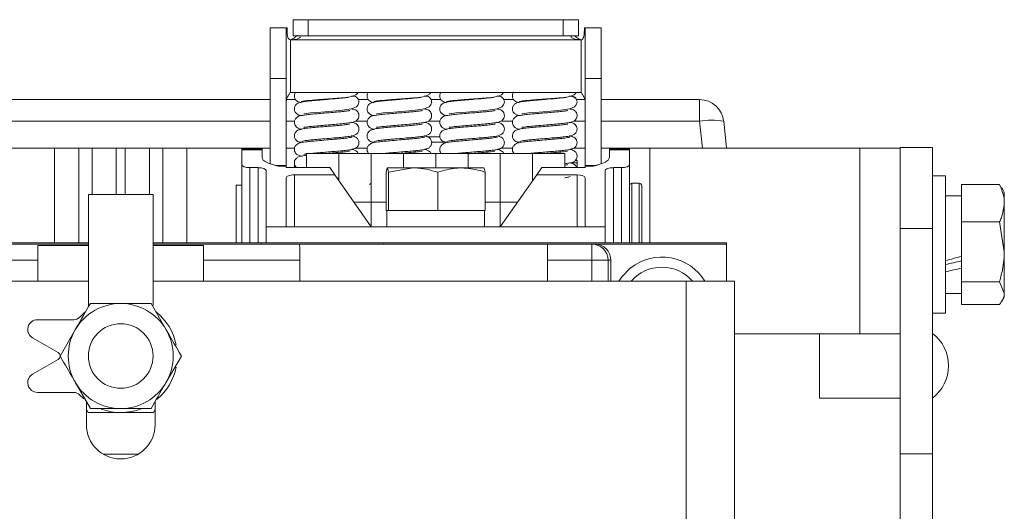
# Model space of a CAD drawing. Header units: millimetres. Extents: x 26 to 259, y 8 to 239.
# Tile 26 of 29: x 74 to 104, y 224 to 239. Entities that reach past the tile are written whole.
import ezdxf

# ---------------------------------------------------------------- set-up
doc = ezdxf.new("R2010")
doc.units = ezdxf.units.MM

msp = doc.modelspace()

# ---------------------------------------------------------------- linework, layer by layer
at = {"color": 7, "linetype": 'Continuous', "lineweight": 15}
for p, q in [((81.976, 238.868), (81.976, 238.368)), ((82.448, 238.868), (81.976, 238.868)), ((82.448, 238.868), (82.448, 238.368)), ((90.338, 238.868), (82.448, 238.868)), ((90.338, 238.868), (90.338, 238.368)), ((90.81, 238.868), (90.338, 238.868)), ((90.81, 238.368), (90.81, 238.868)), ((81.768, 238.613), (81.268, 238.613)), ((81.268, 238.613), (81.268, 237.043)), ((81.792, 238.618), (81.387, 238.618)), ((81.768, 238.613), (81.768, 237.043)), ((82.448, 238.368), (81.976, 238.368)), ((90.338, 238.368), (82.448, 238.368)), ((90.81, 238.368), (90.338, 238.368)), ((90.994, 238.618), (91.018, 238.618)), ((91.018, 238.618), (91.018, 238.613)), ((91.018, 238.618), (91.518, 238.618)), ((91.018, 238.613), (91.518, 238.613)), ((91.018, 238.613), (91.018, 237.043)), ((91.518, 238.618), (91.518, 238.613)), ((91.518, 238.613), (91.518, 237.043)), ((81.893, 236.618), (81.893, 238.243)), ((81.893, 238.243), (90.893, 238.243)), ((90.893, 236.618), (90.893, 238.243)), ((81.768, 237.043), (81.268, 237.043)), ((81.268, 234.415), (81.268, 237.043)), ((81.768, 234.354), (81.768, 237.043)), ((91.018, 237.043), (91.518, 237.043)), ((91.018, 234.354), (91.018, 237.043)), ((91.518, 234.415), (91.518, 237.043)), ((81.893, 236.618), (82.115, 236.618)), ((82.498, 236.618), (82.518, 236.618)), ((83.522, 236.618), (84.365, 236.618)), ((84.748, 236.618), (84.768, 236.618)), ((85.772, 236.618), (86.615, 236.618)), ((86.998, 236.618), (87.018, 236.618)), ((88.022, 236.618), (88.865, 236.618)), ((89.248, 236.618), (89.268, 236.618)), ((90.893, 236.618), (90.272, 236.618)), ((72.018, 236.394), (81.268, 236.394)), ((81.775, 236.394), (82.054, 236.394)), ((82.18, 236.32), (82.231, 236.299)), ((82.578, 236.376), (82.582, 236.363)), ((83.473, 236.441), (83.475, 236.448)), ((83.991, 236.394), (84.304, 236.394)), ((84.43, 236.32), (84.481, 236.299)), ((84.832, 236.363), (84.828, 236.376)), ((85.725, 236.448), (85.723, 236.441)), ((86.241, 236.394), (86.554, 236.394)), ((86.68, 236.32), (86.731, 236.299)), ((87.078, 236.376), (87.082, 236.363)), ((87.973, 236.441), (87.975, 236.448)), ((88.491, 236.394), (88.804, 236.394)), ((88.93, 236.32), (88.981, 236.299)), ((89.332, 236.363), (89.328, 236.376)), ((90.225, 236.448), (90.223, 236.441)), ((90.741, 236.394), (91.01, 236.394)), ((91.518, 236.394), (94.56, 236.394)), ((94.56, 235.723), (94.56, 236.394)), ((94.647, 234.894), (94.56, 235.723)), ((95.306, 235.723), (95.393, 234.894)), ((86.531, 235.244), (86.142, 235.244)), ((86.705, 235.072), (86.271, 235.072)), ((72.018, 234.894), (74.597, 234.894)), ((74.597, 234.894), (75.343, 234.894)), ((75.343, 234.894), (75.755, 234.894)), ((75.755, 234.894), (76.5, 234.894)), ((76.5, 234.894), (76.785, 234.894)), ((76.785, 234.894), (77.53, 234.894)), ((77.53, 234.894), (77.943, 234.894)), ((77.943, 234.894), (78.688, 234.894)), ((78.688, 234.894), (81.268, 234.894)), ((80.393, 234.868), (81.018, 234.868)), ((80.393, 234.839), (80.393, 234.868)), ((81.018, 234.839), (80.393, 234.839)), ((80.393, 234.839), (80.393, 234.377)), ((81.018, 234.868), (81.018, 234.839)), ((81.018, 234.598), (81.018, 234.839)), ((81.768, 234.894), (82.025, 234.894)), ((82.393, 234.721), (83.393, 234.721)), ((82.393, 234.288), (82.393, 234.721)), ((82.518, 234.725), (82.518, 234.721)), ((83.393, 234.721), (84.393, 234.721)), ((83.393, 233.885), (83.393, 234.721)), ((83.518, 234.773), (83.518, 234.814)), ((83.913, 234.894), (84.275, 234.894)), ((84.393, 234.721), (85.393, 234.721)), ((84.393, 233.221), (84.393, 234.721)), ((84.768, 234.725), (84.768, 234.721)), ((85.393, 234.721), (86.393, 234.721)), ((85.393, 234.282), (85.393, 234.721)), ((85.768, 234.773), (85.768, 234.814)), ((86.393, 234.721), (87.393, 234.721)), ((86.393, 234.282), (86.393, 234.721)), ((87.018, 234.725), (87.018, 234.721)), ((87.393, 234.721), (88.393, 234.721)), ((87.393, 234.3), (87.393, 234.721)), ((88.018, 234.773), (88.018, 234.814)), ((88.393, 234.721), (89.393, 234.721)), ((88.393, 233.221), (88.393, 234.721)), ((88.413, 234.894), (88.775, 234.894)), ((89.268, 234.725), (89.268, 234.721)), ((89.393, 234.721), (90.393, 234.721)), ((89.393, 233.885), (89.393, 234.721)), ((90.268, 234.773), (90.268, 234.814)), ((90.393, 234.288), (90.393, 234.721)), ((90.663, 234.894), (91.018, 234.894)), ((91.518, 234.894), (92.268, 234.894)), ((91.768, 234.868), (92.393, 234.868)), ((91.768, 234.839), (91.768, 234.868)), ((91.768, 234.839), (91.768, 234.598)), ((92.393, 234.839), (91.768, 234.839)), ((92.268, 234.894), (93.018, 234.894)), ((92.393, 234.868), (92.393, 234.839)), ((92.393, 234.839), (92.393, 234.377)), ((93.018, 234.894), (93.018, 231.957)), ((93.018, 234.894), (99.518, 234.894)), ((99.518, 229.144), (99.518, 234.894)), ((99.518, 234.894), (100.768, 234.894)), ((101.768, 234.907), (100.768, 234.907)), ((100.768, 234.907), (100.768, 232.407)), ((101.768, 234.907), (101.768, 232.407)), ((80.393, 231.957), (80.393, 234.377)), ((82.018, 234.507), (82.018, 234.432)), ((82.018, 234.432), (82.018, 234.288)), ((90.768, 234.507), (90.709, 234.507)), ((90.768, 234.432), (90.768, 234.507)), ((90.768, 234.288), (90.768, 234.432)), ((92.393, 234.377), (92.393, 231.957)), ((80.893, 234.288), (80.643, 234.288)), ((81.143, 234.198), (81.143, 232.457)), ((81.768, 234.354), (81.518, 234.354)), ((81.768, 234.332), (81.518, 234.332)), ((81.768, 234.354), (81.768, 234.332)), ((81.768, 234.288), (81.768, 234.332)), ((83.111, 234.288), (81.768, 234.288)), ((83.267, 234.065), (82.018, 234.065)), ((82.362, 234.288), (82.393, 234.292)), ((83.267, 234.065), (83.111, 234.288)), ((84.393, 232.457), (83.267, 234.065)), ((84.859, 234.148), (84.894, 234.282)), ((84.859, 232.957), (84.859, 234.148)), ((85.696, 234.282), (84.894, 234.282)), ((84.929, 234.148), (85.696, 234.282)), ((84.929, 232.957), (84.929, 234.148)), ((87.195, 234.282), (85.696, 234.282)), ((86.463, 232.957), (86.463, 234.148)), ((87.891, 234.282), (87.195, 234.282)), ((87.927, 234.148), (87.894, 234.272)), ((87.927, 232.957), (87.927, 234.148)), ((88.393, 232.457), (89.518, 234.065)), ((89.518, 234.065), (89.675, 234.288)), ((90.768, 234.065), (89.518, 234.065)), ((91.018, 234.288), (89.675, 234.288)), ((91.268, 234.354), (91.018, 234.354)), ((91.018, 234.332), (91.018, 234.354)), ((91.268, 234.332), (91.018, 234.332)), ((91.018, 234.332), (91.018, 234.288)), ((91.643, 232.457), (91.643, 234.198)), ((92.143, 234.288), (91.893, 234.288)), ((81.768, 233.975), (81.768, 232.457)), ((83.393, 233.952), (83.348, 233.948)), ((91.018, 232.457), (91.018, 233.975)), ((92.693, 233.806), (92.468, 233.806)), ((102.168, 234.032), (101.768, 234.032)), ((102.168, 229.782), (102.168, 234.032)), ((102.668, 233.765), (103.847, 233.765)), ((102.668, 232.611), (102.668, 233.765)), ((103.894, 233.661), (103.847, 233.765)), ((77.643, 233.457), (75.643, 233.457)), ((75.643, 233.457), (75.643, 230.018)), ((77.643, 230.018), (77.643, 233.457)), ((80.393, 233.743), (80.218, 233.743)), ((80.218, 231.957), (80.218, 233.743)), ((92.768, 233.731), (92.768, 232.669)), ((103.993, 233.532), (103.912, 233.671)), ((103.993, 233.188), (103.993, 233.532)), ((84.393, 232.457), (84.393, 233.221)), ((88.393, 232.457), (88.393, 233.221)), ((102.668, 233.419), (102.168, 233.419)), ((103.993, 231.682), (103.993, 233.188)), ((84.88, 232.957), (84.859, 232.957)), ((84.88, 232.957), (84.88, 232.457)), ((84.88, 232.957), (84.902, 232.957)), ((84.929, 232.957), (84.902, 232.957)), ((85.524, 232.957), (84.929, 232.957)), ((85.524, 232.957), (85.868, 232.957)), ((86.463, 232.957), (85.868, 232.957)), ((87.031, 232.957), (86.463, 232.957)), ((87.031, 232.957), (87.371, 232.957)), ((87.927, 232.957), (87.359, 232.957)), ((87.905, 232.457), (87.905, 232.957)), ((92.768, 232.669), (92.768, 231.957)), ((102.668, 230.753), (102.668, 232.611)), ((102.668, 232.611), (103.847, 232.611)), ((103.847, 232.611), (103.993, 231.682)), ((81.768, 232.457), (81.143, 232.457)), ((81.143, 232.457), (81.143, 231.957)), ((91.018, 232.457), (81.768, 232.457)), ((91.643, 232.457), (91.018, 232.457)), ((91.643, 231.957), (91.643, 232.457)), ((101.768, 232.407), (100.768, 232.407)), ((100.768, 232.407), (100.768, 225.425)), ((101.768, 232.407), (101.768, 225.425)), ((58.893, 231.957), (75.643, 231.957)), ((77.643, 231.957), (80.996, 231.957)), ((80.996, 231.957), (81.009, 231.921)), ((80.996, 231.957), (84.79, 231.957)), ((84.777, 231.921), (84.79, 231.957)), ((84.79, 231.957), (95.393, 231.957)), ((95.393, 230.769), (95.393, 231.957)), ((71.106, 231.921), (75.643, 231.921)), ((75.643, 231.88), (74.08, 231.88)), ((74.08, 231.88), (74.08, 231.421)), ((77.643, 231.921), (82.18, 231.921)), ((79.205, 231.88), (77.643, 231.88)), ((79.205, 231.421), (79.205, 231.88)), ((82.18, 231.921), (89.856, 231.921)), ((89.856, 231.921), (91.228, 231.921)), ((91.228, 231.921), (91.228, 231.421)), ((91.228, 231.921), (91.316, 231.921)), ((91.316, 231.921), (95.389, 231.921)), ((95.389, 231.921), (95.389, 230.769)), ((103.993, 230.401), (103.993, 231.682)), ((74.08, 231.421), (71.101, 231.421)), ((74.08, 231.421), (74.08, 230.769)), ((79.205, 230.769), (79.205, 231.421)), ((82.184, 231.421), (79.205, 231.421)), ((82.184, 231.421), (82.184, 230.769)), ((89.851, 230.769), (89.851, 231.421)), ((91.228, 231.421), (89.851, 231.421)), ((91.728, 231.421), (91.228, 231.421)), ((91.816, 231.421), (91.728, 231.421)), ((91.816, 231.421), (91.816, 230.769)), ((75.643, 230.769), (58.893, 230.769)), ((94.143, 230.769), (77.643, 230.769)), ((94.143, 230.769), (95.643, 230.769)), ((95.643, 154.519), (95.643, 230.769)), ((102.668, 230.753), (103.847, 230.753)), ((102.668, 230.049), (102.668, 230.753)), ((103.847, 230.753), (103.993, 230.401)), ((102.168, 230.394), (102.668, 230.394)), ((103.912, 230.143), (103.993, 230.282)), ((103.993, 230.282), (103.993, 230.401)), ((77.581, 230.082), (78.05, 229.269)), ((102.668, 230.049), (103.847, 230.049)), ((75.19, 229.582), (74.064, 229.582)), ((101.768, 229.782), (102.168, 229.782)), ((74.766, 228.457), (75.235, 229.269)), ((73.914, 229.022), (74.705, 228.565)), ((99.518, 229.144), (95.643, 229.144)), ((98.268, 228.553), (98.268, 229.144)), ((100.768, 229.144), (99.518, 229.144)), ((74.705, 228.349), (73.914, 227.892)), ((78.519, 228.457), (78.05, 227.644)), ((98.268, 227.157), (98.268, 228.553)), ((75.704, 226.832), (75.235, 227.644)), ((74.064, 227.332), (75.19, 227.332)), ((75.372, 227.254), (75.505, 227.127)), ((98.268, 227.157), (100.768, 227.157)), ((75.58, 227.047), (75.58, 226.332)), ((75.632, 226.707), (75.58, 226.797)), ((77.705, 226.797), (77.653, 226.707)), ((77.705, 226.332), (77.705, 227.047)), ((77.653, 226.707), (75.632, 226.707)), ((76.095, 225.421), (77.19, 225.421)), ((100.768, 225.425), (101.768, 225.425)), ((100.768, 219.679), (100.768, 225.425)), ((101.768, 225.425), (101.768, 219.679))]:
    msp.add_line(p, q, dxfattribs=at)
at = {"color": 8, "linetype": 'Continuous', "lineweight": 15}
for p, q in [((81.268, 235.723), (72.018, 235.723)), ((82.024, 235.723), (81.768, 235.723)), ((84.274, 235.723), (83.905, 235.723)), ((86.524, 235.723), (86.155, 235.723)), ((88.774, 235.723), (88.405, 235.723)), ((91.018, 235.723), (90.655, 235.723)), ((94.56, 235.723), (91.518, 235.723)), ((74.597, 231.957), (74.597, 234.894)), ((75.343, 234.894), (75.343, 231.957)), ((75.755, 233.457), (75.755, 234.894)), ((76.5, 234.894), (76.5, 233.457)), ((76.785, 233.457), (76.785, 234.894)), ((77.53, 234.894), (77.53, 233.457)), ((77.943, 231.957), (77.943, 234.894)), ((78.688, 234.894), (78.688, 231.957)), ((92.268, 234.868), (92.268, 234.894)), ((90.567, 234.432), (90.768, 234.432)), ((80.643, 234.288), (80.643, 231.957)), ((80.893, 231.957), (80.893, 234.288)), ((81.518, 234.354), (81.518, 234.332)), ((82.018, 234.065), (82.018, 232.457)), ((90.768, 232.457), (90.768, 234.065)), ((91.268, 234.332), (91.268, 234.354)), ((91.893, 234.288), (91.893, 231.957)), ((92.143, 231.957), (92.143, 234.288)), ((92.468, 233.806), (92.468, 231.957)), ((92.693, 232.673), (92.693, 233.806)), ((83.858, 233.221), (84.859, 233.221)), ((87.927, 233.221), (88.927, 233.221)), ((92.693, 231.957), (92.693, 232.673)), ((91.228, 230.769), (91.228, 231.421)), ((91.728, 231.421), (91.728, 230.769)), ((94.143, 215.019), (94.143, 230.769))]:
    msp.add_line(p, q, dxfattribs=at)
at = {"color": 7, "linetype": 'Continuous', "lineweight": 15, "flags": 128}
for points in [[(82.312, 235.954), (82.312, 235.953), (82.322, 235.954), (82.389, 235.965), (82.518, 235.98), (82.719, 235.999), (82.965, 236.02), (83.21, 236.04), (83.437, 236.06), (83.791, 236.108), (83.937, 236.169), (83.993, 236.23), (84.018, 236.317), (84.018, 236.317)], [(84.562, 235.954), (84.562, 235.953), (84.572, 235.954), (84.639, 235.965), (84.768, 235.98), (84.969, 235.999), (85.215, 236.02), (85.46, 236.04), (85.687, 236.06), (86.041, 236.108), (86.187, 236.169), (86.243, 236.23), (86.268, 236.317), (86.268, 236.317)], [(86.812, 235.954), (86.812, 235.953), (86.822, 235.954), (86.889, 235.965), (87.018, 235.98), (87.219, 235.999), (87.465, 236.02), (87.71, 236.04), (87.937, 236.06), (88.291, 236.108), (88.437, 236.169), (88.493, 236.23), (88.518, 236.317), (88.518, 236.317)], [(89.062, 235.954), (89.062, 235.953), (89.072, 235.954), (89.139, 235.965), (89.268, 235.98), (89.469, 235.999), (89.715, 236.02), (89.96, 236.04), (90.187, 236.06), (90.541, 236.108), (90.687, 236.169), (90.743, 236.23), (90.768, 236.317), (90.768, 236.317)], [(92.058, 230.769), (92.161, 230.918), (92.427, 231.185)]]:
    msp.add_lwpolyline(points, dxfattribs=at)
at = {"color": 7, "linetype": 'Continuous', "lineweight": 15}
msp.add_circle((76.643, 228.457), 1, dxfattribs=at)
for centre, radius, start, end in [((83.83, 236.317), 0.187, 359.8798, 104.5977), ((86.08, 236.317), 0.187, 359.9489, 104.529), ((88.33, 236.317), 0.187, 359.9489, 104.529), ((90.58, 236.317), 0.187, 359.9489, 104.529), ((94.56, 235.644), 0.75, 6, 90), ((94.933, 233.916), 1.845, 78.336, 101.664), ((81.518, 234.854), 0.5, 254.1169, 270), ((91.268, 234.854), 0.5, 270, 285.8558), ((92.468, 233.731), 0.075, 90, 180), ((92.693, 233.731), 0.075, 360, 90), ((91.228, 231.421), 0.5, 359.999, 89.9987), ((93.393, 229.957), 1.562, 31.3323, 128.1846), ((93.393, 229.957), 1.25, 40.5416, 139.4584), ((76.643, 228.457), 1.625, 90, 150), ((76.643, 228.457), 1.75, 128.6822, 136.5675), ((76.643, 228.457), 1.625, 30, 90), ((76.643, 228.457), 1.75, 11.327, 51.3178), ((74.064, 229.282), 0.3, 90, 240), ((75.19, 229.832), 0.25, 270, 316.5675), ((76.643, 228.457), 1.625, 150, 210), ((76.643, 228.457), 1.625, 330, 30), ((101.018, 228.157), 1.25, 306.8699, 53.1301), ((74.643, 228.457), 0.125, 7.116, 60), ((74.643, 228.457), 0.125, 300, 355.5159), ((76.643, 228.457), 1.75, 310.2308, 348.6849), ((74.064, 227.632), 0.3, 120, 270), ((76.643, 228.457), 1.625, 210, 270), ((76.643, 228.457), 1.625, 270, 330), ((75.19, 227.082), 0.25, 43.4325, 90), ((76.643, 228.457), 1.75, 249.7605, 291.2648), ((76.643, 226.332), 1.062, 180, 360)]:
    msp.add_arc(centre, radius, start, end, dxfattribs=at)
for centre, major_axis, ratio, start_param, end_param in [((80.643, 234.377), (0.25, 0), 0.35725, 3.141593, 4.712389), ((92.143, 234.377), (0.25, 0), 0.35725, 4.712389, 6.283185), ((80.893, 234.198), (0.25, 0), 0.35725, 0, 1.570796), ((82.018, 233.975), (0.25, 0), 0.35725, 1.570796, 3.141593), ((90.768, 233.975), (0.25, 0), 0.35725, 0, 1.570796), ((91.893, 234.198), (0.25, 0), 0.35725, 1.570796, 3.141593), ((82.18, 231.421), (0, 0.5), 0.008727, 4.712389, 6.283185), ((89.856, 231.421), (0, 0.5), 0.008727, 0, 1.570796), ((91.316, 231.421), (0.5, 0), 0.999962, 0, 1.570796), ((101.443, 231.907), (5.643, 1.371), 0.11311, 4.813603, 4.903565), ((102.892, 231.907), (3.777, 0.918), 0.11311, 4.491996, 4.625476), ((102.892, 231.907), (5.643, 1.371), 0.11311, 4.556213, 4.645136)]:
    msp.add_ellipse(centre, major_axis=major_axis, ratio=ratio, start_param=start_param, end_param=end_param, dxfattribs=at)
for points, knots in [([(81.268, 238.613), (81.273, 238.614), (81.284, 238.616), (81.353, 238.617), (81.387, 238.618)], [0, 0, 0, 0, 0.5, 1, 1, 1, 1]), ([(81.768, 238.613), (81.769, 238.614), (81.771, 238.616), (81.785, 238.617), (81.792, 238.618)], [0, 0, 0, 0, 0.499997, 1, 1, 1, 1]), ([(81.792, 238.618), (81.79, 238.533), (81.789, 238.424), (81.819, 238.307), (81.85, 238.267), (81.876, 238.251), (81.891, 238.244), (81.893, 238.243)], [0, 0, 0, 0, 0.6095752, 0.7816624, 0.8833952, 0.9853694, 1, 1, 1, 1]), ([(81.893, 238.243), (81.94, 238.265), (82.006, 238.296), (82.074, 238.35), (82.093, 238.377), (82.1, 238.387)], [0, 0, 0, 0, 0.608197, 0.852363, 1, 1, 1, 1]), ([(81.893, 238.243), (81.967, 238.247), (82.06, 238.251), (82.157, 238.294), (82.187, 238.316), (82.2, 238.331), (82.203, 238.338), (82.202, 238.341), (82.202, 238.341)], [0, 0, 0, 0, 0.631908, 0.782734, 0.918455, 0.957135, 0.993041, 1, 1, 1, 1]), ([(90.651, 238.368), (90.637, 238.368), (90.614, 238.367), (90.592, 238.358), (90.584, 238.348), (90.582, 238.34), (90.585, 238.331), (90.599, 238.316), (90.628, 238.294), (90.683, 238.269), (90.774, 238.255), (90.847, 238.248), (90.893, 238.243)], [0, 0, 0, 0, 0.108001, 0.187269, 0.218612, 0.24666, 0.274058, 0.303619, 0.406425, 0.520201, 0.698273, 1, 1, 1, 1]), ([(90.7, 238.368), (90.702, 238.365), (90.717, 238.345), (90.78, 238.297), (90.846, 238.266), (90.893, 238.243)], [0, 0, 0, 0, 0.055465, 0.32467, 1, 1, 1, 1]), ([(90.893, 238.243), (90.899, 238.244), (90.911, 238.246), (90.93, 238.258), (90.955, 238.287), (90.981, 238.352), (90.994, 238.468), (90.994, 238.563), (90.994, 238.618)], [0, 0, 0, 0, 0.043466, 0.086696, 0.162526, 0.32248, 0.599828, 1, 1, 1, 1]), ([(81.893, 236.618), (81.876, 236.595), (81.843, 236.548), (81.802, 236.478), (81.773, 236.408), (81.77, 236.362), (81.768, 236.338)], [0, 0, 0, 0, 0.2500025, 0.5000035, 0.7499979, 1, 1, 1, 1]), ([(82.059, 236.622), (82.054, 236.615), (82.038, 236.596), (82.023, 236.556), (82.015, 236.507), (82.021, 236.458), (82.038, 236.415), (82.068, 236.371), (82.114, 236.334), (82.17, 236.312), (82.203, 236.308), (82.218, 236.306)], [0, 0, 0, 0, 0.05535, 0.168039, 0.280943, 0.39075, 0.494656, 0.590807, 0.756795, 0.891094, 1, 1, 1, 1]), ([(83.931, 236.618), (83.888, 236.618), (83.797, 236.618), (83.543, 236.618), (83.234, 236.618), (82.899, 236.618), (82.577, 236.618), (82.315, 236.618), (82.158, 236.618), (82.128, 236.618), (82.123, 236.618)], [0, 0, 0, 0, 0.131204, 0.271302, 0.412096, 0.552981, 0.69376, 0.834175, 0.973767, 1, 1, 1, 1]), ([(82.23, 236.32), (82.241, 236.327), (82.261, 236.341), (82.412, 236.361), (82.605, 236.38), (82.816, 236.396), (83.018, 236.411), (83.239, 236.428), (83.492, 236.448), (83.727, 236.471), (83.892, 236.523), (83.973, 236.574), (83.987, 236.607), (83.991, 236.617)], [0, 0, 0, 0, 0.116241, 0.223558, 0.321764, 0.410675, 0.490138, 0.559986, 0.669943, 0.80447, 0.903984, 0.969492, 1, 1, 1, 1]), ([(84.309, 236.622), (84.304, 236.615), (84.288, 236.596), (84.273, 236.556), (84.265, 236.507), (84.271, 236.458), (84.288, 236.415), (84.318, 236.371), (84.364, 236.334), (84.42, 236.312), (84.453, 236.308), (84.468, 236.306)], [0, 0, 0, 0, 0.0553509, 0.1680395, 0.2809435, 0.3907502, 0.4946555, 0.590807, 0.7567956, 0.8910939, 1, 1, 1, 1]), ([(86.181, 236.618), (86.138, 236.618), (86.047, 236.618), (85.793, 236.618), (85.484, 236.618), (85.149, 236.618), (84.827, 236.618), (84.565, 236.618), (84.408, 236.618), (84.378, 236.618), (84.373, 236.618)], [0, 0, 0, 0, 0.131203, 0.271302, 0.412096, 0.552982, 0.69376, 0.834176, 0.973767, 1, 1, 1, 1]), ([(84.48, 236.32), (84.491, 236.327), (84.511, 236.341), (84.662, 236.361), (84.855, 236.38), (85.066, 236.396), (85.268, 236.411), (85.489, 236.428), (85.742, 236.448), (85.977, 236.471), (86.142, 236.523), (86.223, 236.574), (86.237, 236.607), (86.241, 236.617)], [0, 0, 0, 0, 0.1162408, 0.2235576, 0.3217638, 0.4106748, 0.4901384, 0.559986, 0.6699429, 0.8044706, 0.9039842, 0.9694922, 1, 1, 1, 1]), ([(86.559, 236.622), (86.554, 236.615), (86.538, 236.596), (86.523, 236.556), (86.515, 236.507), (86.521, 236.458), (86.538, 236.415), (86.568, 236.371), (86.614, 236.334), (86.67, 236.312), (86.703, 236.308), (86.718, 236.306)], [0, 0, 0, 0, 0.055351, 0.168041, 0.280945, 0.390751, 0.494658, 0.590809, 0.756795, 0.891097, 1, 1, 1, 1]), ([(88.431, 236.618), (88.388, 236.618), (88.297, 236.618), (88.043, 236.618), (87.734, 236.618), (87.399, 236.618), (87.077, 236.618), (86.815, 236.618), (86.658, 236.618), (86.628, 236.618), (86.623, 236.618)], [0, 0, 0, 0, 0.131204, 0.271302, 0.412096, 0.552981, 0.69376, 0.834175, 0.973767, 1, 1, 1, 1]), ([(86.73, 236.32), (86.741, 236.327), (86.761, 236.341), (86.912, 236.361), (87.105, 236.38), (87.316, 236.396), (87.518, 236.411), (87.739, 236.428), (87.992, 236.448), (88.227, 236.471), (88.392, 236.523), (88.473, 236.574), (88.487, 236.607), (88.491, 236.617)], [0, 0, 0, 0, 0.116241, 0.223557, 0.321763, 0.410674, 0.490139, 0.559986, 0.669943, 0.80447, 0.903984, 0.969492, 1, 1, 1, 1]), ([(88.809, 236.622), (88.804, 236.615), (88.788, 236.596), (88.773, 236.556), (88.765, 236.507), (88.771, 236.458), (88.788, 236.415), (88.818, 236.371), (88.864, 236.334), (88.92, 236.312), (88.953, 236.308), (88.968, 236.306)], [0, 0, 0, 0, 0.055349, 0.168039, 0.280943, 0.390749, 0.494655, 0.590806, 0.756795, 0.891094, 1, 1, 1, 1]), ([(90.681, 236.618), (90.638, 236.618), (90.547, 236.618), (90.293, 236.618), (89.984, 236.618), (89.649, 236.618), (89.327, 236.618), (89.065, 236.618), (88.908, 236.618), (88.878, 236.618), (88.873, 236.618)], [0, 0, 0, 0, 0.131204, 0.271303, 0.412096, 0.552981, 0.69376, 0.834176, 0.973767, 1, 1, 1, 1]), ([(88.98, 236.32), (88.991, 236.327), (89.011, 236.341), (89.162, 236.361), (89.355, 236.38), (89.566, 236.396), (89.768, 236.411), (89.989, 236.428), (90.242, 236.448), (90.477, 236.471), (90.642, 236.523), (90.723, 236.574), (90.737, 236.607), (90.741, 236.617)], [0, 0, 0, 0, 0.116241, 0.223558, 0.321764, 0.410675, 0.490138, 0.559986, 0.669943, 0.80447, 0.903985, 0.969492, 1, 1, 1, 1]), ([(90.765, 236.347), (90.755, 236.373), (90.737, 236.423), (90.664, 236.478), (90.595, 236.497), (90.563, 236.505)], [0, 0, 0, 0, 0.388509, 0.720993, 1, 1, 1, 1]), ([(91.018, 236.338), (91.016, 236.362), (91.012, 236.408), (90.983, 236.478), (90.942, 236.548), (90.909, 236.595), (90.893, 236.618)], [0, 0, 0, 0, 0.250002, 0.499997, 0.749996, 1, 1, 1, 1]), ([(83.682, 236.458), (83.68, 236.46), (83.678, 236.464), (83.634, 236.458), (83.549, 236.448), (83.388, 236.432), (83.168, 236.413), (82.917, 236.392), (82.666, 236.372), (82.378, 236.343), (82.216, 236.321), (82.117, 236.283), (82.065, 236.238), (82.037, 236.198), (82.019, 236.147), (82.016, 236.086), (82.031, 236.03), (82.071, 235.967), (82.145, 235.921), (82.194, 235.903), (82.237, 235.897), (82.24, 235.897)], [0, 0, 0, 0, 0.027914, 0.052874, 0.110428, 0.181367, 0.265112, 0.353228, 0.442845, 0.534294, 0.700477, 0.751978, 0.771626, 0.791652, 0.812672, 0.834564, 0.857436, 0.881596, 0.934497, 0.995237, 1, 1, 1, 1]), ([(85.932, 236.458), (85.93, 236.46), (85.928, 236.464), (85.884, 236.458), (85.799, 236.448), (85.638, 236.432), (85.418, 236.413), (85.167, 236.392), (84.916, 236.372), (84.628, 236.343), (84.466, 236.321), (84.367, 236.283), (84.315, 236.238), (84.287, 236.198), (84.269, 236.147), (84.266, 236.086), (84.281, 236.03), (84.321, 235.967), (84.395, 235.921), (84.444, 235.903), (84.487, 235.897), (84.49, 235.897)], [0, 0, 0, 0, 0.027914, 0.052874, 0.110428, 0.181367, 0.265113, 0.353229, 0.442845, 0.534294, 0.700477, 0.751978, 0.771626, 0.791652, 0.812672, 0.834564, 0.857435, 0.881596, 0.934497, 0.995237, 1, 1, 1, 1]), ([(88.182, 236.458), (88.18, 236.46), (88.178, 236.464), (88.134, 236.458), (88.049, 236.448), (87.888, 236.432), (87.668, 236.413), (87.417, 236.392), (87.166, 236.372), (86.878, 236.343), (86.716, 236.321), (86.617, 236.283), (86.565, 236.238), (86.537, 236.198), (86.519, 236.147), (86.516, 236.086), (86.531, 236.03), (86.571, 235.967), (86.645, 235.921), (86.694, 235.903), (86.737, 235.897), (86.74, 235.897)], [0, 0, 0, 0, 0.027914, 0.052874, 0.110428, 0.181368, 0.265112, 0.353228, 0.442845, 0.534294, 0.700477, 0.751978, 0.771625, 0.791652, 0.812672, 0.834564, 0.857435, 0.881596, 0.934497, 0.995237, 1, 1, 1, 1]), ([(90.432, 236.458), (90.43, 236.46), (90.428, 236.464), (90.384, 236.458), (90.299, 236.448), (90.138, 236.432), (89.918, 236.413), (89.667, 236.392), (89.416, 236.372), (89.128, 236.343), (88.966, 236.321), (88.867, 236.283), (88.815, 236.238), (88.787, 236.198), (88.769, 236.147), (88.766, 236.086), (88.781, 236.03), (88.821, 235.967), (88.895, 235.921), (88.944, 235.903), (88.987, 235.897), (88.99, 235.897)], [0, 0, 0, 0, 0.0279139, 0.0528736, 0.1104282, 0.1813674, 0.2651121, 0.3532282, 0.4428449, 0.5342936, 0.7004772, 0.7519779, 0.7716255, 0.7916523, 0.812672, 0.834564, 0.8574354, 0.8815959, 0.9344974, 0.9952368, 1, 1, 1, 1]), ([(83.731, 236.055), (83.731, 236.055), (83.733, 236.057), (83.719, 236.053), (83.675, 236.046), (83.577, 236.033), (83.416, 236.016), (83.216, 235.999), (82.996, 235.981), (82.776, 235.963), (82.574, 235.945), (82.4, 235.927), (82.242, 235.902), (82.156, 235.893), (82.069, 235.825), (82.032, 235.774), (82.015, 235.711), (82.02, 235.651), (82.04, 235.592), (82.082, 235.541), (82.151, 235.5), (82.19, 235.487), (82.234, 235.481), (82.245, 235.479)], [0, 0, 0, 0, 0.004832, 0.031758, 0.06292, 0.130906, 0.201536, 0.274592, 0.349814, 0.4249, 0.498748, 0.571601, 0.643466, 0.754016, 0.77519, 0.80052, 0.832716, 0.851267, 0.870279, 0.903128, 0.930855, 0.982343, 1, 1, 1, 1]), ([(82.31, 235.536), (82.316, 235.536), (82.331, 235.537), (82.437, 235.554), (82.609, 235.571), (82.832, 235.591), (83.075, 235.611), (83.316, 235.631), (83.527, 235.65), (83.734, 235.675), (83.857, 235.693), (83.945, 235.746), (83.985, 235.786), (84.015, 235.846), (84.021, 235.923), (84, 235.987), (83.953, 236.05), (83.881, 236.094), (83.817, 236.102), (83.779, 236.106)], [0, 0, 0, 0, 0.053057, 0.119494, 0.197236, 0.278559, 0.360008, 0.441576, 0.523274, 0.600256, 0.727958, 0.755577, 0.78177, 0.808026, 0.835078, 0.860317, 0.883213, 0.929892, 1, 1, 1, 1]), ([(85.981, 236.055), (85.981, 236.055), (85.983, 236.057), (85.969, 236.053), (85.925, 236.046), (85.827, 236.033), (85.666, 236.016), (85.466, 235.999), (85.246, 235.981), (85.026, 235.963), (84.824, 235.945), (84.65, 235.927), (84.492, 235.902), (84.406, 235.893), (84.319, 235.825), (84.282, 235.774), (84.265, 235.711), (84.27, 235.651), (84.29, 235.592), (84.332, 235.541), (84.401, 235.5), (84.44, 235.487), (84.484, 235.481), (84.495, 235.479)], [0, 0, 0, 0, 0.004832, 0.031758, 0.06292, 0.130906, 0.201536, 0.274592, 0.349814, 0.4249, 0.498749, 0.571601, 0.643466, 0.754016, 0.77519, 0.80052, 0.832716, 0.851267, 0.87028, 0.903128, 0.930856, 0.982343, 1, 1, 1, 1]), ([(84.56, 235.536), (84.566, 235.536), (84.581, 235.537), (84.687, 235.554), (84.859, 235.571), (85.082, 235.591), (85.325, 235.611), (85.566, 235.631), (85.777, 235.65), (85.984, 235.675), (86.107, 235.693), (86.195, 235.746), (86.235, 235.786), (86.265, 235.846), (86.271, 235.923), (86.25, 235.987), (86.203, 236.05), (86.131, 236.094), (86.067, 236.102), (86.029, 236.106)], [0, 0, 0, 0, 0.053057, 0.119494, 0.197237, 0.278559, 0.360008, 0.441576, 0.523274, 0.600256, 0.727958, 0.755577, 0.78177, 0.808026, 0.835078, 0.860317, 0.883213, 0.929892, 1, 1, 1, 1]), ([(88.231, 236.055), (88.231, 236.055), (88.233, 236.057), (88.219, 236.053), (88.175, 236.046), (88.077, 236.033), (87.916, 236.016), (87.716, 235.999), (87.496, 235.981), (87.276, 235.963), (87.074, 235.945), (86.9, 235.927), (86.742, 235.902), (86.656, 235.893), (86.569, 235.825), (86.532, 235.774), (86.515, 235.711), (86.52, 235.651), (86.54, 235.592), (86.582, 235.541), (86.651, 235.5), (86.69, 235.487), (86.734, 235.481), (86.745, 235.479)], [0, 0, 0, 0, 0.004832, 0.031758, 0.06292, 0.130906, 0.201537, 0.274592, 0.349814, 0.4249, 0.498748, 0.571601, 0.643466, 0.754016, 0.77519, 0.80052, 0.832716, 0.851267, 0.870279, 0.903128, 0.930856, 0.982343, 1, 1, 1, 1]), ([(86.81, 235.536), (86.816, 235.536), (86.831, 235.537), (86.937, 235.554), (87.109, 235.571), (87.332, 235.591), (87.575, 235.611), (87.816, 235.631), (88.027, 235.65), (88.234, 235.675), (88.357, 235.693), (88.445, 235.746), (88.485, 235.786), (88.515, 235.846), (88.521, 235.923), (88.5, 235.987), (88.453, 236.05), (88.381, 236.094), (88.317, 236.102), (88.279, 236.106)], [0, 0, 0, 0, 0.0530569, 0.1194946, 0.1972364, 0.2785589, 0.3600079, 0.441576, 0.5232739, 0.6002556, 0.7279581, 0.7555765, 0.7817697, 0.8080263, 0.835078, 0.8603173, 0.8832122, 0.9298922, 1, 1, 1, 1]), ([(90.481, 236.055), (90.481, 236.055), (90.483, 236.057), (90.469, 236.053), (90.425, 236.046), (90.327, 236.033), (90.166, 236.016), (89.966, 235.999), (89.746, 235.981), (89.526, 235.963), (89.324, 235.945), (89.15, 235.927), (88.992, 235.902), (88.906, 235.893), (88.819, 235.825), (88.782, 235.774), (88.765, 235.711), (88.77, 235.651), (88.79, 235.592), (88.832, 235.541), (88.901, 235.5), (88.94, 235.487), (88.984, 235.481), (88.995, 235.479)], [0, 0, 0, 0, 0.004832, 0.0317581, 0.0629202, 0.1309063, 0.2015362, 0.2745923, 0.3498136, 0.4248998, 0.4987485, 0.5716007, 0.6434659, 0.754016, 0.7751901, 0.8005199, 0.8327162, 0.8512668, 0.8702792, 0.9031278, 0.9308553, 0.9823428, 1, 1, 1, 1]), ([(89.06, 235.536), (89.066, 235.536), (89.081, 235.537), (89.187, 235.554), (89.359, 235.571), (89.582, 235.591), (89.825, 235.611), (90.066, 235.631), (90.277, 235.65), (90.484, 235.675), (90.607, 235.693), (90.695, 235.746), (90.735, 235.786), (90.765, 235.846), (90.771, 235.923), (90.75, 235.987), (90.703, 236.05), (90.631, 236.094), (90.567, 236.102), (90.529, 236.106)], [0, 0, 0, 0, 0.053057, 0.119494, 0.197237, 0.278559, 0.360008, 0.441576, 0.523274, 0.600256, 0.727958, 0.755577, 0.78177, 0.808026, 0.835078, 0.860317, 0.883213, 0.929892, 1, 1, 1, 1]), ([(83.728, 235.636), (83.728, 235.636), (83.727, 235.638), (83.656, 235.623), (83.529, 235.609), (83.368, 235.594), (83.206, 235.58), (83.013, 235.564), (82.798, 235.546), (82.578, 235.527), (82.377, 235.506), (82.219, 235.483), (82.188, 235.467), (82.172, 235.459)], [0, 0, 0, 0, 0.020476, 0.101092, 0.211194, 0.279029, 0.355398, 0.440431, 0.534221, 0.636915, 0.748669, 0.86964, 1, 1, 1, 1]), ([(82.24, 235.091), (82.249, 235.097), (82.265, 235.108), (82.358, 235.125), (82.483, 235.14), (82.633, 235.155), (82.793, 235.17), (82.997, 235.186), (83.23, 235.205), (83.455, 235.225), (83.663, 235.247), (83.789, 235.263), (83.909, 235.3), (83.985, 235.365), (84.021, 235.446), (84.017, 235.529), (83.984, 235.596), (83.937, 235.641), (83.867, 235.679), (83.814, 235.686), (83.774, 235.691)], [0, 0, 0, 0, 0.068722, 0.134152, 0.196187, 0.254723, 0.309656, 0.360913, 0.451743, 0.527494, 0.592738, 0.698173, 0.749677, 0.782127, 0.818591, 0.852098, 0.880523, 0.905258, 0.929939, 1, 1, 1, 1]), ([(85.978, 235.636), (85.978, 235.636), (85.977, 235.638), (85.906, 235.623), (85.779, 235.609), (85.618, 235.594), (85.456, 235.58), (85.263, 235.564), (85.048, 235.546), (84.828, 235.527), (84.627, 235.506), (84.469, 235.483), (84.438, 235.467), (84.422, 235.459)], [0, 0, 0, 0, 0.0204763, 0.1010919, 0.2111938, 0.2790284, 0.355398, 0.440431, 0.534221, 0.6369148, 0.7486693, 0.8696399, 1, 1, 1, 1]), ([(84.49, 235.091), (84.499, 235.097), (84.515, 235.108), (84.608, 235.125), (84.733, 235.14), (84.883, 235.155), (85.043, 235.17), (85.247, 235.186), (85.48, 235.205), (85.705, 235.225), (85.913, 235.247), (86.039, 235.263), (86.159, 235.3), (86.235, 235.365), (86.271, 235.446), (86.267, 235.529), (86.234, 235.596), (86.187, 235.641), (86.117, 235.679), (86.064, 235.686), (86.024, 235.691)], [0, 0, 0, 0, 0.068722, 0.134152, 0.196187, 0.254723, 0.309656, 0.360913, 0.451742, 0.527494, 0.592738, 0.698173, 0.749678, 0.782127, 0.818591, 0.852098, 0.880524, 0.905258, 0.929939, 1, 1, 1, 1]), ([(88.228, 235.636), (88.228, 235.636), (88.227, 235.638), (88.156, 235.623), (88.029, 235.609), (87.868, 235.594), (87.706, 235.58), (87.513, 235.564), (87.298, 235.546), (87.078, 235.527), (86.877, 235.506), (86.719, 235.483), (86.688, 235.467), (86.672, 235.459)], [0, 0, 0, 0, 0.020476, 0.101092, 0.211194, 0.279029, 0.355399, 0.440431, 0.534221, 0.636915, 0.748669, 0.86964, 1, 1, 1, 1]), ([(86.74, 235.091), (86.749, 235.097), (86.765, 235.108), (86.858, 235.125), (86.983, 235.14), (87.133, 235.155), (87.293, 235.17), (87.497, 235.186), (87.73, 235.205), (87.955, 235.225), (88.163, 235.247), (88.289, 235.263), (88.409, 235.3), (88.485, 235.365), (88.521, 235.446), (88.517, 235.529), (88.484, 235.596), (88.437, 235.641), (88.367, 235.679), (88.314, 235.686), (88.274, 235.691)], [0, 0, 0, 0, 0.068722, 0.134152, 0.196187, 0.254722, 0.309656, 0.360912, 0.451742, 0.527493, 0.592738, 0.698173, 0.749677, 0.782127, 0.818591, 0.852098, 0.880523, 0.905258, 0.929938, 1, 1, 1, 1]), ([(90.478, 235.636), (90.478, 235.636), (90.477, 235.638), (90.406, 235.623), (90.279, 235.609), (90.118, 235.594), (89.956, 235.58), (89.763, 235.564), (89.548, 235.546), (89.328, 235.527), (89.127, 235.506), (88.969, 235.483), (88.938, 235.467), (88.922, 235.459)], [0, 0, 0, 0, 0.020476, 0.101092, 0.211194, 0.279029, 0.355398, 0.440431, 0.534221, 0.636914, 0.748669, 0.86964, 1, 1, 1, 1]), ([(88.99, 235.091), (88.999, 235.097), (89.015, 235.108), (89.108, 235.125), (89.233, 235.14), (89.383, 235.155), (89.543, 235.17), (89.747, 235.186), (89.98, 235.205), (90.205, 235.225), (90.413, 235.247), (90.539, 235.263), (90.659, 235.3), (90.735, 235.365), (90.771, 235.446), (90.767, 235.529), (90.734, 235.596), (90.687, 235.641), (90.617, 235.679), (90.564, 235.686), (90.524, 235.691)], [0, 0, 0, 0, 0.068722, 0.134152, 0.196187, 0.254723, 0.309656, 0.360913, 0.451743, 0.527494, 0.592738, 0.698173, 0.749678, 0.782127, 0.818592, 0.852098, 0.880524, 0.905258, 0.929939, 1, 1, 1, 1]), ([(82.224, 235.474), (82.199, 235.471), (82.145, 235.463), (82.082, 235.421), (82.043, 235.371), (82.023, 235.324), (82.016, 235.274), (82.021, 235.225), (82.038, 235.182), (82.068, 235.137), (82.114, 235.1), (82.169, 235.078), (82.202, 235.074), (82.217, 235.072)], [0, 0, 0, 0, 0.122999, 0.265132, 0.342676, 0.42233, 0.501893, 0.579064, 0.651892, 0.719078, 0.834381, 0.926581, 1, 1, 1, 1]), ([(84.474, 235.474), (84.449, 235.471), (84.395, 235.463), (84.332, 235.421), (84.293, 235.371), (84.273, 235.324), (84.266, 235.274), (84.271, 235.225), (84.288, 235.182), (84.318, 235.137), (84.364, 235.1), (84.419, 235.078), (84.452, 235.074), (84.467, 235.072)], [0, 0, 0, 0, 0.1229993, 0.2651319, 0.3426754, 0.4223297, 0.5018924, 0.5790637, 0.6518912, 0.7190776, 0.83438, 0.9265815, 1, 1, 1, 1]), ([(86.724, 235.474), (86.699, 235.471), (86.645, 235.463), (86.582, 235.421), (86.543, 235.371), (86.523, 235.324), (86.516, 235.274), (86.521, 235.225), (86.538, 235.182), (86.568, 235.137), (86.614, 235.1), (86.669, 235.078), (86.702, 235.074), (86.717, 235.072)], [0, 0, 0, 0, 0.122999, 0.265132, 0.342676, 0.42233, 0.501893, 0.579064, 0.651892, 0.719078, 0.834382, 0.926581, 1, 1, 1, 1]), ([(88.974, 235.474), (88.949, 235.471), (88.895, 235.463), (88.832, 235.421), (88.793, 235.371), (88.773, 235.324), (88.766, 235.274), (88.771, 235.225), (88.788, 235.182), (88.818, 235.137), (88.864, 235.1), (88.919, 235.078), (88.952, 235.074), (88.967, 235.072)], [0, 0, 0, 0, 0.1229993, 0.2651319, 0.3426754, 0.4223297, 0.5018924, 0.5790637, 0.6518912, 0.7190776, 0.83438, 0.9265815, 1, 1, 1, 1]), ([(83.795, 235.243), (83.787, 235.237), (83.77, 235.226), (83.678, 235.21), (83.552, 235.194), (83.402, 235.179), (83.242, 235.165), (83.039, 235.148), (82.806, 235.129), (82.581, 235.109), (82.372, 235.087), (82.246, 235.072), (82.126, 235.034), (82.051, 234.97), (82.014, 234.889), (82.018, 234.805), (82.052, 234.738), (82.098, 234.693), (82.168, 234.655), (82.221, 234.648), (82.261, 234.644)], [0, 0, 0, 0, 0.0687191, 0.134146, 0.1961789, 0.2547122, 0.3096441, 0.3608991, 0.4517282, 0.5274809, 0.5927257, 0.6981656, 0.7496561, 0.7820908, 0.8185539, 0.8520772, 0.880534, 0.9052923, 0.9299853, 1, 1, 1, 1]), ([(82.16, 235.094), (82.16, 235.085), (82.159, 235.076), (82.213, 235.066), (82.218, 235.066)], [0, 0, 0, 0, 0.90627, 1, 1, 1, 1]), ([(83.875, 235.24), (83.872, 235.249), (83.868, 235.261), (83.793, 235.273), (83.771, 235.277)], [0, 0, 0, 0, 0.6965116, 1, 1, 1, 1]), ([(83.811, 234.86), (83.836, 234.864), (83.89, 234.871), (83.953, 234.913), (83.992, 234.963), (84.012, 235.01), (84.02, 235.06), (84.014, 235.109), (83.998, 235.152), (83.967, 235.197), (83.922, 235.234), (83.867, 235.257), (83.833, 235.26), (83.818, 235.262)], [0, 0, 0, 0, 0.123031, 0.265186, 0.342738, 0.422397, 0.501969, 0.57914, 0.651967, 0.719151, 0.834441, 0.926618, 1, 1, 1, 1]), ([(86.045, 235.243), (86.037, 235.237), (86.02, 235.226), (85.928, 235.21), (85.802, 235.194), (85.652, 235.179), (85.492, 235.165), (85.289, 235.148), (85.056, 235.129), (84.831, 235.109), (84.622, 235.087), (84.496, 235.072), (84.376, 235.034), (84.301, 234.97), (84.264, 234.888), (84.268, 234.806), (84.297, 234.744), (84.322, 234.722), (84.33, 234.714)], [0, 0, 0, 0, 0.0768138, 0.1499476, 0.2192878, 0.2847159, 0.3461186, 0.4034107, 0.5049396, 0.5896149, 0.6625454, 0.7804057, 0.8379613, 0.8742168, 0.9149751, 0.9524472, 0.9842561, 1, 1, 1, 1]), ([(84.41, 235.094), (84.41, 235.085), (84.409, 235.076), (84.463, 235.066), (84.468, 235.066)], [0, 0, 0, 0, 0.90627, 1, 1, 1, 1]), ([(86.125, 235.24), (86.122, 235.249), (86.118, 235.261), (86.043, 235.273), (86.021, 235.277)], [0, 0, 0, 0, 0.69651, 1, 1, 1, 1]), ([(86.061, 234.86), (86.086, 234.864), (86.14, 234.871), (86.203, 234.913), (86.242, 234.963), (86.262, 235.01), (86.27, 235.06), (86.264, 235.109), (86.248, 235.152), (86.217, 235.197), (86.172, 235.234), (86.117, 235.257), (86.083, 235.26), (86.068, 235.262)], [0, 0, 0, 0, 0.123031, 0.265186, 0.342738, 0.422398, 0.501969, 0.57914, 0.651968, 0.719151, 0.834443, 0.92662, 1, 1, 1, 1]), ([(88.295, 235.243), (88.287, 235.237), (88.27, 235.226), (88.178, 235.21), (88.052, 235.194), (87.902, 235.179), (87.742, 235.165), (87.539, 235.148), (87.306, 235.129), (87.081, 235.109), (86.872, 235.087), (86.746, 235.072), (86.626, 235.034), (86.551, 234.97), (86.514, 234.888), (86.518, 234.806), (86.545, 234.747), (86.568, 234.726), (86.574, 234.721)], [0, 0, 0, 0, 0.077141, 0.150586, 0.220222, 0.285929, 0.347593, 0.40513, 0.507091, 0.592127, 0.665368, 0.78373, 0.841531, 0.877941, 0.918873, 0.956505, 0.988449, 1, 1, 1, 1]), ([(86.66, 235.094), (86.66, 235.085), (86.659, 235.076), (86.713, 235.066), (86.718, 235.066)], [0, 0, 0, 0, 0.90627, 1, 1, 1, 1]), ([(88.311, 234.86), (88.336, 234.864), (88.39, 234.871), (88.453, 234.913), (88.492, 234.963), (88.512, 235.01), (88.52, 235.06), (88.514, 235.109), (88.498, 235.152), (88.467, 235.197), (88.422, 235.234), (88.367, 235.257), (88.333, 235.26), (88.318, 235.262)], [0, 0, 0, 0, 0.123031, 0.265186, 0.342738, 0.422397, 0.501969, 0.579139, 0.651967, 0.719151, 0.834441, 0.926618, 1, 1, 1, 1]), ([(88.375, 235.24), (88.376, 235.249), (88.376, 235.259), (88.323, 235.268), (88.318, 235.269)], [0, 0, 0, 0, 0.906336, 1, 1, 1, 1]), ([(90.545, 235.243), (90.537, 235.237), (90.52, 235.226), (90.428, 235.21), (90.302, 235.194), (90.152, 235.179), (89.992, 235.165), (89.789, 235.148), (89.556, 235.129), (89.331, 235.109), (89.122, 235.087), (88.996, 235.072), (88.876, 235.034), (88.801, 234.97), (88.764, 234.888), (88.768, 234.806), (88.795, 234.747), (88.818, 234.726), (88.824, 234.721)], [0, 0, 0, 0, 0.077141, 0.150586, 0.220222, 0.285929, 0.347593, 0.405129, 0.50709, 0.592127, 0.665368, 0.78373, 0.841531, 0.877941, 0.918873, 0.956505, 0.988449, 1, 1, 1, 1]), ([(88.91, 235.094), (88.91, 235.085), (88.909, 235.076), (88.963, 235.066), (88.968, 235.066)], [0, 0, 0, 0, 0.90627, 1, 1, 1, 1]), ([(90.625, 235.24), (90.622, 235.249), (90.618, 235.261), (90.543, 235.273), (90.521, 235.277)], [0, 0, 0, 0, 0.696511, 1, 1, 1, 1]), ([(90.561, 234.86), (90.586, 234.864), (90.64, 234.871), (90.703, 234.913), (90.742, 234.963), (90.762, 235.01), (90.77, 235.06), (90.764, 235.109), (90.748, 235.152), (90.717, 235.197), (90.672, 235.234), (90.617, 235.257), (90.583, 235.26), (90.568, 235.262)], [0, 0, 0, 0, 0.123031, 0.265186, 0.342739, 0.422399, 0.50197, 0.579141, 0.651969, 0.719151, 0.834441, 0.926618, 1, 1, 1, 1]), ([(82.307, 234.698), (82.308, 234.698), (82.309, 234.696), (82.34, 234.704), (82.386, 234.71), (82.393, 234.71)], [0, 0, 0, 0, 0.179644, 0.891213, 1, 1, 1, 1]), ([(82.479, 234.721), (82.498, 234.723), (82.547, 234.729), (82.669, 234.74), (82.829, 234.754), (83.022, 234.77), (83.237, 234.788), (83.457, 234.807), (83.658, 234.828), (83.816, 234.851), (83.847, 234.867), (83.863, 234.875)], [0, 0, 0, 0, 0.047033, 0.128993, 0.22126, 0.323993, 0.437304, 0.561368, 0.696378, 0.842518, 1, 1, 1, 1]), ([(83.725, 234.798), (83.719, 234.798), (83.705, 234.797), (83.598, 234.78), (83.426, 234.763), (83.204, 234.743), (83.029, 234.729), (82.941, 234.722), (82.931, 234.721)], [0, 0, 0, 0, 0.143313, 0.322658, 0.53251, 0.752019, 0.971869, 1, 1, 1, 1]), ([(84, 234.721), (83.999, 234.724), (83.99, 234.753), (83.952, 234.793), (83.884, 234.835), (83.846, 234.847), (83.802, 234.853), (83.79, 234.855)], [0, 0, 0, 0, 0.025578, 0.272252, 0.480469, 0.867145, 1, 1, 1, 1]), ([(84.729, 234.721), (84.748, 234.723), (84.797, 234.729), (84.919, 234.74), (85.079, 234.754), (85.272, 234.77), (85.487, 234.788), (85.707, 234.807), (85.908, 234.828), (86.066, 234.851), (86.097, 234.867), (86.113, 234.875)], [0, 0, 0, 0, 0.0470333, 0.1289929, 0.2212608, 0.3239937, 0.4373041, 0.5613685, 0.6963772, 0.8425183, 1, 1, 1, 1]), ([(85.975, 234.798), (85.969, 234.798), (85.955, 234.797), (85.848, 234.78), (85.676, 234.763), (85.454, 234.743), (85.279, 234.729), (85.191, 234.722), (85.181, 234.721)], [0, 0, 0, 0, 0.143313, 0.322658, 0.532509, 0.752019, 0.971868, 1, 1, 1, 1]), ([(86.25, 234.721), (86.249, 234.724), (86.24, 234.753), (86.202, 234.793), (86.134, 234.835), (86.096, 234.847), (86.053, 234.853), (86.043, 234.855)], [0, 0, 0, 0, 0.025843, 0.275089, 0.485478, 0.876186, 1, 1, 1, 1]), ([(86.979, 234.721), (86.998, 234.723), (87.047, 234.729), (87.169, 234.74), (87.329, 234.754), (87.522, 234.77), (87.737, 234.788), (87.957, 234.807), (88.158, 234.828), (88.316, 234.851), (88.347, 234.867), (88.363, 234.875)], [0, 0, 0, 0, 0.047033, 0.128992, 0.221261, 0.323993, 0.437303, 0.561368, 0.696377, 0.842519, 1, 1, 1, 1]), ([(88.225, 234.798), (88.219, 234.798), (88.205, 234.797), (88.098, 234.78), (87.926, 234.763), (87.704, 234.743), (87.517, 234.728), (87.415, 234.719), (87.393, 234.718)], [0, 0, 0, 0, 0.138428, 0.31166, 0.514359, 0.726385, 0.938742, 1, 1, 1, 1]), ([(88.5, 234.721), (88.499, 234.724), (88.49, 234.753), (88.452, 234.793), (88.384, 234.835), (88.346, 234.847), (88.302, 234.853), (88.29, 234.855)], [0, 0, 0, 0, 0.025576, 0.27225, 0.48047, 0.867146, 1, 1, 1, 1]), ([(89.229, 234.721), (89.248, 234.723), (89.297, 234.729), (89.419, 234.74), (89.579, 234.754), (89.772, 234.77), (89.987, 234.788), (90.207, 234.807), (90.408, 234.828), (90.566, 234.851), (90.597, 234.867), (90.613, 234.875)], [0, 0, 0, 0, 0.047033, 0.128992, 0.22126, 0.323993, 0.437304, 0.561368, 0.696377, 0.842518, 1, 1, 1, 1]), ([(90.475, 234.798), (90.469, 234.798), (90.455, 234.797), (90.348, 234.78), (90.176, 234.763), (89.954, 234.743), (89.779, 234.729), (89.691, 234.722), (89.681, 234.721)], [0, 0, 0, 0, 0.143312, 0.322657, 0.532509, 0.752019, 0.971868, 1, 1, 1, 1]), ([(90.393, 234.41), (90.435, 234.416), (90.549, 234.432), (90.629, 234.441), (90.716, 234.509), (90.753, 234.56), (90.77, 234.623), (90.765, 234.683), (90.745, 234.742), (90.703, 234.793), (90.634, 234.834), (90.596, 234.847), (90.552, 234.853), (90.54, 234.855)], [0, 0, 0, 0, 0.153479, 0.415867, 0.46617, 0.526355, 0.602831, 0.646887, 0.69202, 0.769984, 0.835794, 0.958009, 1, 1, 1, 1]), ([(81.518, 234.332), (81.517, 234.332), (81.402, 234.366), (81.216, 234.421), (81.044, 234.516), (81.026, 234.573), (81.018, 234.598)], [0, 0, 0, 0, 0.0023187, 0.4718556, 0.7697423, 1, 1, 1, 1]), ([(82.393, 234.67), (82.376, 234.668), (82.265, 234.655), (82.178, 234.641), (82.09, 234.589), (82.051, 234.548), (82.02, 234.488), (82.014, 234.411), (82.035, 234.348), (82.066, 234.303), (82.085, 234.292), (82.092, 234.288)], [0, 0, 0, 0, 0.070775, 0.47068, 0.55717, 0.639204, 0.721452, 0.806215, 0.885312, 0.957084, 1, 1, 1, 1]), ([(90.473, 234.381), (90.474, 234.381), (90.476, 234.383), (90.456, 234.378), (90.43, 234.374), (90.394, 234.369), (90.393, 234.369)], [0, 0, 0, 0, 0.013987, 0.318703, 0.978245, 1, 1, 1, 1]), ([(90.756, 234.288), (90.755, 234.292), (90.749, 234.317), (90.713, 234.366), (90.641, 234.414), (90.591, 234.431), (90.548, 234.437), (90.545, 234.437)], [0, 0, 0, 0, 0.037798, 0.200896, 0.55801, 0.967991, 1, 1, 1, 1]), ([(91.768, 234.598), (91.76, 234.573), (91.741, 234.516), (91.569, 234.421), (91.383, 234.366), (91.268, 234.332), (91.268, 234.332)], [0, 0, 0, 0, 0.230257, 0.528145, 0.997682, 1, 1, 1, 1]), ([(84.894, 234.282), (84.895, 234.282), (84.907, 234.28), (84.918, 234.211), (84.929, 234.148)], [0, 0, 0, 0, 0.070211, 1, 1, 1, 1]), ([(85.696, 234.282), (85.714, 234.282), (85.973, 234.28), (86.227, 234.211), (86.463, 234.148)], [0, 0, 0, 0, 0.070211, 1, 1, 1, 1]), ([(86.463, 234.148), (86.647, 234.202), (86.888, 234.274), (87.136, 234.28), (87.195, 234.282)], [0, 0, 0, 0, 0.760929, 1, 1, 1, 1]), ([(87.195, 234.282), (87.388, 234.265), (87.636, 234.244), (87.874, 234.165), (87.927, 234.148)], [0, 0, 0, 0, 0.779817, 1, 1, 1, 1]), ([(83.34, 233.961), (83.348, 233.961), (83.367, 233.963), (83.383, 233.965), (83.393, 233.966)], [0, 0, 0, 0, 0.417205, 1, 1, 1, 1]), ([(84.393, 233.798), (84.387, 233.796), (84.362, 233.788), (84.349, 233.773), (84.339, 233.762)], [0, 0, 0, 0, 0.243741, 1, 1, 1, 1]), ([(90.555, 234.014), (90.547, 234.007), (90.532, 233.995), (90.433, 233.982), (90.393, 233.977)], [0, 0, 0, 0, 0.58709, 1, 1, 1, 1]), ([(103.847, 233.765), (103.906, 233.621), (103.984, 233.431), (103.991, 233.235), (103.993, 233.188)], [0, 0, 0, 0, 0.7581473, 1, 1, 1, 1]), ([(103.993, 233.188), (103.975, 233.037), (103.952, 232.841), (103.867, 232.653), (103.847, 232.611)], [0, 0, 0, 0, 0.776287, 1, 1, 1, 1]), ([(103.993, 231.682), (103.992, 231.66), (103.99, 231.346), (103.916, 231.039), (103.847, 230.753)], [0, 0, 0, 0, 0.070216, 1, 1, 1, 1]), ([(103.993, 230.401), (103.992, 230.392), (103.99, 230.273), (103.916, 230.157), (103.847, 230.049)], [0, 0, 0, 0, 0.070215, 1, 1, 1, 1]), ([(75.235, 229.269), (75.246, 229.289), (75.405, 229.563), (75.56, 229.832), (75.704, 230.082)], [0, 0, 0, 0, 0.0702151, 1, 1, 1, 1]), ([(76.643, 230.082), (76.557, 230.082), (76.24, 230.082), (75.931, 230.082), (75.704, 230.082)], [0, 0, 0, 0, 0.268633, 1, 1, 1, 1]), ([(77.581, 230.082), (77.502, 230.082), (77.196, 230.082), (76.879, 230.082), (76.643, 230.082)], [0, 0, 0, 0, 0.257552, 1, 1, 1, 1]), ([(78.05, 229.269), (78.061, 229.25), (78.219, 228.976), (78.375, 228.707), (78.519, 228.457)], [0, 0, 0, 0, 0.070215, 1, 1, 1, 1]), ([(75.235, 227.644), (75.224, 227.664), (75.066, 227.938), (74.911, 228.207), (74.766, 228.457)], [0, 0, 0, 0, 0.0702149, 1, 1, 1, 1]), ([(78.05, 227.644), (78.039, 227.625), (77.88, 227.351), (77.725, 227.082), (77.581, 226.832)], [0, 0, 0, 0, 0.070215, 1, 1, 1, 1]), ([(76.643, 226.832), (76.557, 226.832), (76.24, 226.832), (75.931, 226.832), (75.704, 226.832)], [0, 0, 0, 0, 0.268633, 1, 1, 1, 1]), ([(77.581, 226.832), (77.502, 226.832), (77.196, 226.832), (76.879, 226.832), (76.643, 226.832)], [0, 0, 0, 0, 0.257552, 1, 1, 1, 1])]:
    msp.add_open_spline(points, degree=3, knots=knots, dxfattribs=at)

doc.saveas('drawing.dxf')
